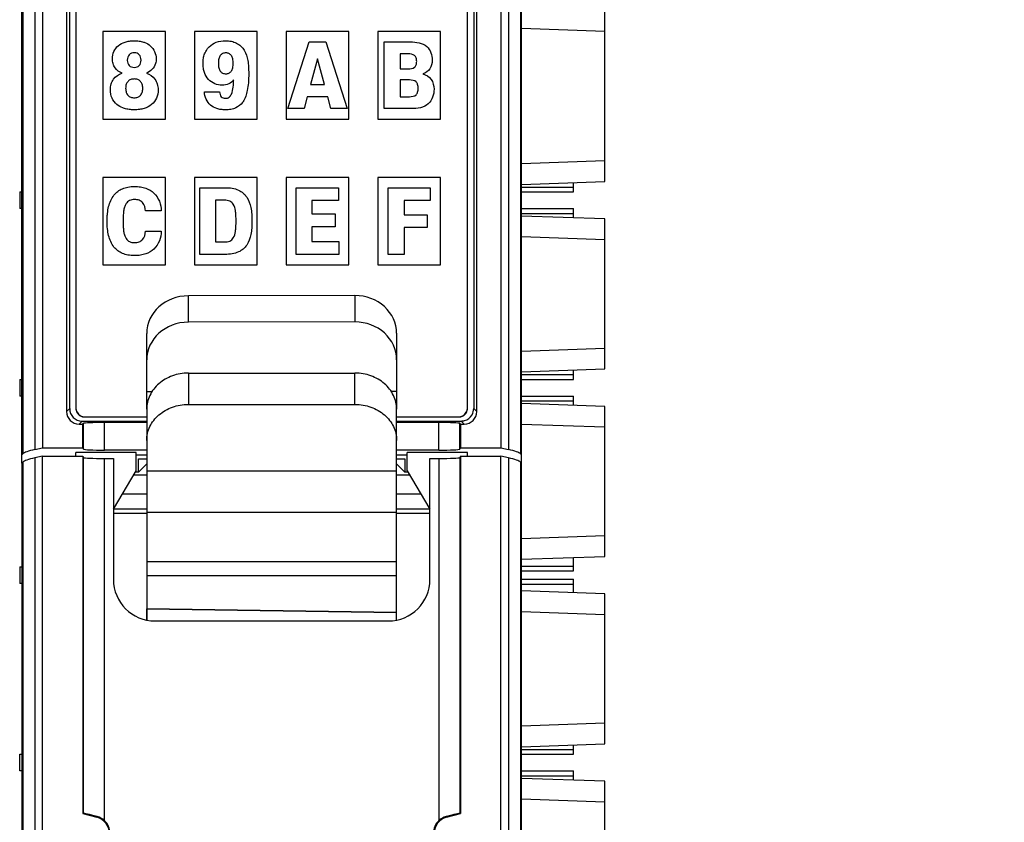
# Model space of a CAD drawing. Header units: millimetres. Extents: x 0 to 421, y 0 to 299.
# Tile 9 of 17: x 96 to 120, y 159 to 178. Entities that reach past the tile are written whole.
import ezdxf

# ---------------------------------------------------------------- set-up
doc = ezdxf.new("R2010")
doc.units = ezdxf.units.MM
doc.header["$LTSCALE"] = 65.395
doc.header["$PDMODE"] = 3
doc.header["$PDSIZE"] = 0.01
doc.layers.get('0').update_dxf_attribs({"linetype": 'CONTINUOUS'})
doc.layers.get('Defpoints').update_dxf_attribs({"linetype": 'CONTINUOUS'})
for name, color, linetype in [('CARD_BASE_CASE-SHAPE', 7, 'CONTINUOUS'), ('CARD_BODY_CASE-SHAPE', 7, 'CONTINUOUS'), ('CARD_LED_COVER-16P-SHAPE', 7, 'CONTINUOUS'), ('CARD_LED_SHEET-16P-SHAPE', 7, 'CONTINUOUS'), ('IO_EXPANSION_MODULE-DIM', 7, 'CONTINUOUS'), ('PIN-IN-S_BASE-SHAPE', 7, 'CONTINUOUS'), ('PIN-IN_OUT_BASE-SHAPE', 7, 'CONTINUOUS'), ('PIN-OUT-S_BASE-SHAPE', 7, 'CONTINUOUS'), ('PIN-OUT_BASE_201230-SHAPE', 7, 'CONTINUOUS'), ('PIN_IN_BASE_201230-SHAPE', 7, 'CONTINUOUS'), ('TB-BODY_COVER_16P-SHAPE', 7, 'CONTINUOUS'), ('TB_HANDLE-SHAPE', 7, 'CONTINUOUS'), ('TB_HANDLE_200821-2-SHAPE', 7, 'CONTINUOUS')]:
    doc.layers.add(name, color=color, linetype=linetype)
doc.styles.get("Standard").update_dxf_attribs({"font": 'gothic.ttf'})
doc.dimstyles.new('DIMSTYLE_2', dxfattribs={"dimtxt": 3.5, "dimasz": 3.5, "dimexe": 1.5, "dimexo": 1, "dimgap": 0.875, "dimtad": 1, "dimdec": 5, "dimdsep": 46, "dimtxsty": 'STANDARD', "dimblk": '_FILLED', "dimblk1": '_FILLED', "dimblk2": '_FILLED', "dimcen": 0.09, "dimadec": 5, "dimazin": 2, "dimtp": 0.3, "dimtm": 0.3, "dimtfac": 1, "dimtdec": 5, "dimtofl": 0, "dimtmove": 0, "dimatfit": 3, "dimldrblk": '_FILLED', "dimfxl": 1, "dimtolj": 1, "dimarcsym": 0})

# ---------------------------------------------------------------- blocks, each defined once
blk = doc.blocks.new('_FILLED')
at = {"color": 0, "linetype": 'ByBlock'}
blk.add_solid([(0, 0), (-1, 0.2143), (-1, -0.2143)], dxfattribs=at)
blk = doc.blocks.new('*D143')
at = {"layer": 'Defpoints', "color": 0, "linetype": 'Continuous', "transparency": 16777216}
for p in [(106.331, 194.214), (106.333, 93.214), (142.059, 93.214)]:
    blk.add_point(p, dxfattribs=at)
at = {"layer": 'IO_EXPANSION_MODULE-DIM', "color": 0, "linetype": 'Continuous', "lineweight": -2, "transparency": 16777216}
for p, q in [((107.331, 194.214), (143.559, 194.214)), ((142.059, 190.714), (142.059, 96.714)), ((107.333, 93.214), (143.559, 93.214))]:
    blk.add_line(p, q, dxfattribs=at)
at = {"layer": 'IO_EXPANSION_MODULE-DIM', "color": 0, "linetype": 'Continuous', "lineweight": -2, "transparency": 16777216, "xscale": 3.5, "yscale": 3.5, "zscale": 3.5}
for p, rotation in [((142.059, 194.214), 90), ((142.059, 93.214), 270)]:
    blk.add_blockref('_FILLED', p, dxfattribs=dict(at, rotation=rotation))
at = {"layer": 'IO_EXPANSION_MODULE-DIM', "color": 0, "linetype": 'Continuous', "transparency": 16777216, "insert": (135.184, 143.773), "char_height": 4.5, "attachment_point": 2, "rotation": 90, "line_spacing_factor": 0.9}
blk.add_mtext('\\A1;101', dxfattribs=at)

msp = doc.modelspace()

# ---------------------------------------------------------------- linework, layer by layer
at = {"layer": 'CARD_BASE_CASE-SHAPE', "color": 7, "linetype": 'Continuous'}
for p, q in [((110.32818, 174.163775), (110.32818, 178.263775)), ((110.32818, 177.763471), (108.32818, 177.833312)), ((108.32818, 174.594239), (110.32818, 174.66408)), ((108.32818, 174.093934), (110.32818, 174.163775)), ((110.32818, 173.263775), (108.32818, 173.333617)), ((110.32818, 169.663775), (110.32818, 173.263775)), ((110.32818, 172.763471), (108.32818, 172.833312)), ((108.32818, 170.094239), (110.32818, 170.16408)), ((108.32818, 169.593934), (110.32818, 169.663775)), ((110.32818, 168.763775), (108.32818, 168.833617)), ((110.32818, 165.163775), (110.32818, 168.763775)), ((110.32818, 168.263471), (108.32818, 168.333312)), ((108.32818, 165.594239), (110.32818, 165.66408)), ((108.32818, 165.093934), (110.32818, 165.163775)), ((110.32818, 164.263775), (108.32818, 164.333617)), ((110.32818, 160.663775), (110.32818, 164.263775)), ((110.32818, 163.763471), (108.32818, 163.833312)), ((108.32818, 161.094239), (110.32818, 161.16408)), ((108.32818, 160.593934), (110.32818, 160.663775)), ((110.32818, 159.763775), (108.33236, 159.833471)), ((110.32818, 156.163775), (110.32818, 159.763775)), ((110.32818, 159.263471), (108.32818, 159.333312))]:
    msp.add_line(p, q, dxfattribs=at)
at = {"layer": 'CARD_BODY_CASE-SHAPE', "color": 7, "linetype": 'Continuous'}
for p, q in [((99.32818, 167.590617), (99.07818, 167.590617)), ((99.12818, 167.187077), (99.12818, 167.504144)), ((99.12818, 167.504144), (99.32818, 167.504144)), ((99.32818, 167.387352), (99.12818, 167.187077)), ((105.57818, 167.590617), (105.32818, 167.590617)), ((105.32818, 167.504144), (105.52818, 167.504144)), ((105.52818, 167.187077), (105.32818, 167.387352)), ((105.52818, 167.504144), (105.52818, 167.187077)), ((99.12818, 167.187077), (99.07818, 167.187077)), ((105.57818, 167.187077), (105.52818, 167.187077)), ((99.32818, 167.111086), (99.016567, 167.111086)), ((105.639794, 167.111086), (105.32818, 167.111086)), ((99.32818, 166.654649), (98.742704, 166.654649)), ((105.913656, 166.654649), (105.32818, 166.654649)), ((99.32818, 166.295166), (98.52818, 166.295166)), ((98.52818, 166.200828), (99.32818, 166.200506)), ((106.12818, 166.295166), (105.32818, 166.295166)), ((105.32818, 166.198095), (106.12818, 166.197774))]:
    msp.add_line(p, q, dxfattribs=at)
at = {"layer": 'CARD_LED_COVER-16P-SHAPE', "color": 7, "linetype": 'Continuous'}
for p, q in [((96.32818, 167.398204), (96.32818, 192.213775)), ((108.32818, 167.398204), (108.32818, 192.213775)), ((96.357055, 192.187641), (96.357055, 167.627353)), ((108.299305, 192.187641), (108.299305, 167.627353)), ((96.640394, 191.141537), (96.640394, 167.726711)), ((108.015967, 191.141537), (108.015967, 167.726711)), ((97.404847, 190.825705), (97.404847, 168.640259)), ((107.251514, 168.640259), (107.251514, 190.825705)), ((96.82818, 190.576658), (96.82818, 167.766183)), ((97.47818, 168.713593), (97.47818, 190.752371)), ((107.17818, 190.752371), (107.17818, 168.713593)), ((107.82818, 190.576658), (107.82818, 167.766183)), ((97.47818, 168.713593), (97.404847, 168.640259)), ((107.17818, 168.713593), (107.251514, 168.640259)), ((97.777998, 168.413775), (97.704664, 168.340442)), ((97.704664, 168.340442), (97.79326, 168.340442)), ((97.777998, 168.413775), (99.32818, 168.413775)), ((97.79326, 168.340442), (97.811329, 168.358512)), ((97.79326, 167.766183), (97.79326, 168.340442)), ((97.811329, 167.739065), (97.811329, 168.358512)), ((98.311025, 167.713775), (98.311025, 168.375363)), ((99.32818, 168.375363), (98.311025, 168.375363)), ((105.32818, 168.413775), (106.878363, 168.413775)), ((106.345336, 168.375363), (105.32818, 168.375363)), ((106.345336, 167.713775), (106.345336, 168.375363)), ((106.845031, 167.739065), (106.845031, 168.358512)), ((106.863101, 168.340442), (106.845031, 168.358512)), ((106.863101, 168.340442), (106.863101, 167.766183)), ((106.863101, 168.340442), (106.951697, 168.340442)), ((106.878363, 168.413775), (106.951697, 168.340442)), ((96.357055, 167.627353), (96.32818, 167.598478)), ((96.640394, 167.726711), (96.82818, 167.766183)), ((96.82818, 167.766183), (97.79326, 167.766183)), ((97.62818, 167.565909), (97.62818, 167.656127)), ((99.07818, 167.656127), (97.62818, 167.656127)), ((97.811329, 167.739065), (97.79326, 167.766183)), ((99.32818, 167.713775), (98.311025, 167.713775)), ((99.07818, 167.213775), (99.07818, 167.656127)), ((106.345336, 167.713775), (105.32818, 167.713775)), ((105.57818, 167.213775), (105.57818, 167.656127)), ((107.02818, 167.656127), (105.57818, 167.656127)), ((106.863101, 167.766183), (106.845031, 167.739065)), ((106.863101, 167.766183), (107.82818, 167.766183)), ((107.02818, 167.565909), (107.02818, 167.656127)), ((107.82818, 167.766183), (108.015967, 167.726711)), ((108.32818, 167.598478), (108.299305, 167.627353)), ((99.32818, 167.593238), (99.07818, 167.593238)), ((105.57818, 167.593238), (105.32818, 167.593238)), ((98.52818, 166.297109), (99.07818, 167.213775)), ((105.57818, 167.213775), (106.12818, 166.297109))]:
    msp.add_line(p, q, dxfattribs=at)
for centre, major_axis, ratio, start_param, end_param in [((97.70503, 168.640625), (-0.212391, -0.212391), 0.998782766, -0.784789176, 0.784789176), ((97.778363, 168.713958), (0.212391, 0.212391), 0.998782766, -3.926381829, -2.356803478), ((106.951331, 168.640625), (0.212391, -0.212391), 0.998782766, -0.784789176, 0.784789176), ((106.877998, 168.713958), (-0.212391, 0.212391), 0.998782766, -3.656080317, -2.880046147), ((106.877998, 168.713958), (0.212391, -0.212391), 0.998782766, 0.261546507, 0.784789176), ((98.311025, 168.357902), (0.5, 0), 0.034920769, 1.570796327, 3.106686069), ((106.345336, 168.357902), (0.5, 0), 0.034920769, 0.034906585, 1.570796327), ((106.877998, 168.713958), (0.212391, -0.212391), 0.998782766, -0.784789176, -0.514487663), ((106.343351, 167.599925), (10, 0), 0.052407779, 2.897246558, 3.089232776), ((98.311025, 167.739979), (0.5, 0), 0.052407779, -3.106686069, -1.570796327), ((106.345336, 167.739979), (0.5, 0), 0.052407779, -1.570796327, -0.034906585), ((98.31301, 167.599925), (10, 0), 0.052407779, 0.052359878, 0.244346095)]:
    msp.add_ellipse(centre, major_axis=major_axis, ratio=ratio, start_param=start_param, end_param=end_param, dxfattribs=at)
at = {"layer": 'CARD_LED_SHEET-16P-SHAPE', "color": 7, "linetype": 'Continuous'}
for p, q in [((97.62818, 190.713775), (97.62818, 168.713775)), ((107.02818, 168.713775), (107.02818, 190.713775)), ((98.27818, 177.763775), (98.27818, 175.663775)), ((99.77818, 177.763775), (98.27818, 177.763775)), ((99.77818, 175.663775), (99.77818, 177.763775)), ((100.47818, 177.763775), (100.47818, 175.663775)), ((101.97818, 177.763775), (100.47818, 177.763775)), ((101.97818, 175.663775), (101.97818, 177.763775)), ((102.67818, 177.763775), (102.67818, 175.663775)), ((104.17818, 177.763775), (102.67818, 177.763775)), ((104.17818, 175.663775), (104.17818, 177.763775)), ((104.87818, 177.763775), (104.87818, 175.663775)), ((106.37818, 177.763775), (104.87818, 177.763775)), ((106.37818, 175.663775), (106.37818, 177.763775)), ((102.717431, 175.912607), (103.227305, 177.514921)), ((103.227305, 177.514921), (103.626936, 177.514921)), ((103.626936, 177.514921), (104.138877, 175.912607)), ((105.02889, 175.912607), (105.02889, 177.514921)), ((105.02889, 177.514921), (105.657276, 177.514921)), ((103.428154, 177.111328), (103.259345, 176.490867)), ((103.594897, 176.490867), (103.428154, 177.111328)), ((105.410262, 177.227773), (105.410262, 176.868277)), ((105.609044, 177.227773), (105.410262, 177.227773)), ((105.410262, 176.868277), (105.609044, 176.868277)), ((105.410262, 176.601282), (105.410262, 176.199756)), ((105.637294, 176.601282), (105.410262, 176.601282)), ((103.259345, 176.490867), (103.594897, 176.490867)), ((100.712086, 176.314133), (101.077611, 176.314133)), ((103.181141, 176.193727), (103.105004, 175.912607)), ((103.675168, 176.193727), (103.181141, 176.193727)), ((103.751304, 175.912607), (103.675168, 176.193727)), ((105.410262, 176.199756), (105.637294, 176.199756)), ((103.105004, 175.912607), (102.717431, 175.912607)), ((104.138877, 175.912607), (103.751304, 175.912607)), ((105.683458, 175.912607), (105.02889, 175.912607)), ((98.27818, 175.663775), (99.77818, 175.663775)), ((100.47818, 175.663775), (101.97818, 175.663775)), ((102.67818, 175.663775), (104.17818, 175.663775)), ((104.87818, 175.663775), (106.37818, 175.663775)), ((98.27818, 174.263775), (98.27818, 172.163775)), ((99.77818, 174.263775), (98.27818, 174.263775)), ((99.77818, 172.163775), (99.77818, 174.263775)), ((100.47818, 174.263775), (100.47818, 172.163775)), ((101.97818, 174.263775), (100.47818, 174.263775)), ((101.97818, 172.163775), (101.97818, 174.263775)), ((102.67818, 174.263775), (102.67818, 172.163775)), ((104.17818, 174.263775), (102.67818, 174.263775)), ((104.17818, 172.163775), (104.17818, 174.263775)), ((104.87818, 174.263775), (104.87818, 172.163775)), ((106.37818, 174.263775), (104.87818, 174.263775)), ((106.37818, 172.163775), (106.37818, 174.263775)), ((100.601843, 172.412593), (100.601843, 174.014907)), ((100.601843, 174.014907), (101.214037, 174.014907)), ((102.914146, 172.412593), (102.914146, 174.014907)), ((102.914146, 174.014907), (103.932172, 174.014907)), ((103.932172, 174.014907), (103.932172, 173.70571)), ((105.125181, 172.412593), (105.125181, 174.014907)), ((105.125181, 174.014907), (106.131149, 174.014907)), ((106.131149, 174.014907), (106.131149, 173.70571)), ((100.983215, 173.713634), (100.983215, 172.713867)), ((101.194055, 173.713634), (100.983215, 173.713634)), ((103.295518, 173.70571), (103.295518, 173.388416)), ((103.932172, 173.70571), (103.295518, 173.70571)), ((105.506553, 173.70571), (105.506553, 173.366368)), ((106.131149, 173.70571), (105.506553, 173.70571)), ((99.678775, 173.456629), (99.29947, 173.456629)), ((103.295518, 173.388416), (103.849834, 173.388416)), ((103.849834, 173.388416), (103.849834, 173.079219)), ((105.506553, 173.366368), (106.060869, 173.366368)), ((106.060869, 173.366368), (106.060869, 173.057171)), ((103.295518, 173.079219), (103.295518, 172.721791)), ((103.849834, 173.079219), (103.295518, 173.079219)), ((105.506553, 173.057171), (105.506553, 172.412593)), ((106.060869, 173.057171), (105.506553, 173.057171)), ((99.29947, 172.970871), (99.678775, 172.970871)), ((100.983215, 172.713867), (101.194055, 172.713867)), ((103.295518, 172.721791), (103.942163, 172.721791)), ((103.942163, 172.721791), (103.942163, 172.412593)), ((101.214037, 172.412593), (100.601843, 172.412593)), ((103.942163, 172.412593), (102.914146, 172.412593)), ((105.506553, 172.412593), (105.125181, 172.412593)), ((98.27818, 172.163775), (99.77818, 172.163775)), ((100.47818, 172.163775), (101.97818, 172.163775)), ((102.67818, 172.163775), (104.17818, 172.163775)), ((104.87818, 172.163775), (106.37818, 172.163775)), ((97.82818, 168.513775), (99.32818, 168.513775)), ((105.32818, 168.513775), (106.82818, 168.513775))]:
    msp.add_line(p, q, dxfattribs=at)
for centre, start, end in [((97.82818, 168.713775), 180, 270), ((106.82818, 168.713775), 270, 0)]:
    msp.add_arc(centre, 0.2, start, end, dxfattribs=at)
for points, knots in [([(98.736025, 176.76389), (98.669217, 176.788154), (98.576915, 176.860195), (98.513819, 176.995332), (98.495165, 177.131456), (98.525537, 177.289858), (98.639032, 177.436936), (98.781589, 177.50873), (98.915685, 177.538209), (99.028999, 177.545492), (99.142256, 177.53826), (99.226974, 177.519315), (99.272507, 177.503489), (99.284266, 177.498947)], [0, 0, 0, 0, 0.145754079, 0.221409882, 0.302004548, 0.424154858, 0.541474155, 0.669800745, 0.742483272, 0.822357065, 0.901826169, 0.974323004, 1, 1, 1, 1]), ([(100.776928, 177.338995), (100.791585, 177.359733), (100.851411, 177.431316), (100.999244, 177.522408), (101.191297, 177.549749), (101.35747, 177.53496), (101.525976, 177.480582), (101.692171, 177.323214), (101.754113, 177.103871), (101.773908, 176.913398), (101.777933, 176.735296), (101.772174, 176.545241), (101.742454, 176.316588), (101.692706, 176.15336), (101.631013, 176.068675), (101.626286, 176.062514)], [0, 0, 0, 0, 0.03255164, 0.119327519, 0.217187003, 0.277850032, 0.333957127, 0.443572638, 0.55605108, 0.620838, 0.691404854, 0.786021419, 0.866012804, 0.990081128, 1, 1, 1, 1]), ([(99.284266, 177.498947), (99.331301, 177.480778), (99.477498, 177.400154), (99.555268, 177.225295), (99.555268, 177.111328)], [0, 0, 0, 0, 0.305302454, 1, 1, 1, 1]), ([(101.410752, 176.605244), (101.385546, 176.564069), (101.300974, 176.492694), (101.133836, 176.464485), (100.956769, 176.497083), (100.800584, 176.606496), (100.719195, 176.749707), (100.685576, 176.886488), (100.677097, 177.002429), (100.685807, 177.118704), (100.715468, 177.23352), (100.7525, 177.304431), (100.776928, 177.338995)], [0, 0, 0, 0, 0.100050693, 0.214924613, 0.341174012, 0.464397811, 0.597452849, 0.672465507, 0.755280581, 0.83731746, 0.912990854, 1, 1, 1, 1]), ([(105.657276, 177.514921), (105.793747, 177.514921), (106.085359, 177.477478), (106.183342, 177.194627), (106.183342, 177.077222)], [0, 0, 0, 0, 0.537551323, 1, 1, 1, 1]), ([(99.191811, 177.077222), (99.191807, 177.102384), (99.186081, 177.149005), (99.1533, 177.209868), (99.096941, 177.247402), (99.028688, 177.257171), (98.960127, 177.247386), (98.902448, 177.210116), (98.86826, 177.149282), (98.862153, 177.099915), (98.86249, 177.072201), (98.862553, 177.069692)], [0, 0, 0, 0, 0.135979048, 0.252003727, 0.364117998, 0.490362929, 0.619319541, 0.733426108, 0.850393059, 0.986447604, 1, 1, 1, 1]), ([(98.862553, 177.069692), (98.863125, 177.04711), (98.869455, 177.00328), (98.90251, 176.945169), (98.960308, 176.9087), (99.028688, 176.899295), (99.096756, 176.908682), (99.153243, 176.945414), (99.18616, 177.005802), (99.191814, 177.052158), (99.191811, 177.077222)], [0, 0, 0, 0, 0.125964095, 0.245711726, 0.362883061, 0.495967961, 0.626250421, 0.741352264, 0.860117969, 1, 1, 1, 1]), ([(99.555268, 177.111328), (99.555268, 177.072011), (99.536848, 176.92678), (99.419711, 176.79999), (99.320313, 176.76389)], [0, 0, 0, 0, 0.271028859, 1, 1, 1, 1]), ([(101.228162, 177.251888), (101.201465, 177.252009), (101.149853, 177.24281), (101.087016, 177.188459), (101.054485, 177.102563), (101.046493, 177.000922), (101.054468, 176.899232), (101.087079, 176.813406), (101.149758, 176.758718), (101.201451, 176.749819), (101.228162, 176.749938)], [0, 0, 0, 0, 0.113420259, 0.219162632, 0.342530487, 0.499938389, 0.65734629, 0.780714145, 0.886635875, 1, 1, 1, 1]), ([(101.228162, 176.749938), (101.254185, 176.750053), (101.305007, 176.759031), (101.366607, 176.81368), (101.399575, 176.899136), (101.407881, 177.000922), (101.399557, 177.102659), (101.366671, 177.188186), (101.304913, 177.242499), (101.254173, 177.251771), (101.228162, 177.251888)], [0, 0, 0, 0, 0.111182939, 0.217236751, 0.341571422, 0.500061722, 0.658552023, 0.782886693, 0.888759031, 1, 1, 1, 1]), ([(105.609044, 176.868277), (105.660882, 176.868277), (105.745864, 176.877667), (105.80532, 176.967701), (105.812425, 177.047454), (105.805372, 177.127301), (105.746211, 177.218216), (105.660902, 177.227773), (105.609044, 177.227773)], [0, 0, 0, 0, 0.252934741, 0.362081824, 0.498691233, 0.637061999, 0.746964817, 1, 1, 1, 1]), ([(106.183342, 177.077222), (106.183342, 177.004725), (106.149274, 176.855751), (106.022525, 176.770747), (105.958377, 176.747871)], [0, 0, 0, 0, 0.515619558, 1, 1, 1, 1]), ([(98.753183, 175.931633), (98.701878, 175.951548), (98.596574, 176.010149), (98.478711, 176.163642), (98.44644, 176.345292), (98.4659, 176.503083), (98.542993, 176.661703), (98.657153, 176.735475), (98.736025, 176.76389)], [0, 0, 0, 0, 0.152106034, 0.329038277, 0.518983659, 0.649960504, 0.766632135, 1, 1, 1, 1]), ([(99.320313, 176.76389), (99.399184, 176.735475), (99.513345, 176.661703), (99.590437, 176.503083), (99.609897, 176.345291), (99.577635, 176.163707), (99.451485, 175.99904), (99.295308, 175.921025), (99.150566, 175.8896), (99.028975, 175.881886), (98.907218, 175.889599), (98.815416, 175.909424), (98.76601, 175.926655), (98.753183, 175.931633)], [0, 0, 0, 0, 0.15353292, 0.230291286, 0.316461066, 0.441422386, 0.557742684, 0.682500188, 0.752327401, 0.828380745, 0.904849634, 0.974982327, 1, 1, 1, 1]), ([(99.233841, 176.400605), (99.233842, 176.433514), (99.226424, 176.493876), (99.183356, 176.57138), (99.112491, 176.617431), (99.028853, 176.629555), (98.945044, 176.617481), (98.873457, 176.571522), (98.829778, 176.493993), (98.822097, 176.430223), (98.822537, 176.393992), (98.82262, 176.390688)], [0, 0, 0, 0, 0.140791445, 0.258189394, 0.369616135, 0.491662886, 0.615195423, 0.727376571, 0.845068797, 0.985860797, 1, 1, 1, 1]), ([(101.077611, 176.314133), (101.080746, 176.273654), (101.094915, 176.210018), (101.162751, 176.166079), (101.229146, 176.157203), (101.314144, 176.177358), (101.413556, 176.336671), (101.409269, 176.490025), (101.410752, 176.605244)], [0, 0, 0, 0, 0.159696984, 0.227231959, 0.30470185, 0.419708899, 0.546760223, 1, 1, 1, 1]), ([(105.637294, 176.199756), (105.692228, 176.199756), (105.783759, 176.214135), (105.841443, 176.314433), (105.848599, 176.400859), (105.841594, 176.48726), (105.783761, 176.587766), (105.692152, 176.601282), (105.637294, 176.601282)], [0, 0, 0, 0, 0.249786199, 0.360921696, 0.499689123, 0.639616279, 0.750560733, 1, 1, 1, 1]), ([(105.958377, 176.747871), (106.034225, 176.725656), (106.181065, 176.631598), (106.227439, 176.463679), (106.227439, 176.382518)], [0, 0, 0, 0, 0.493362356, 1, 1, 1, 1]), ([(98.82262, 176.390688), (98.823367, 176.360947), (98.831513, 176.303782), (98.873384, 176.228632), (98.944844, 176.181777), (99.028854, 176.169275), (99.112692, 176.181829), (99.183427, 176.228776), (99.22634, 176.30686), (99.23384, 176.367556), (99.233841, 176.400605)], [0, 0, 0, 0, 0.130364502, 0.251899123, 0.367417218, 0.494052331, 0.619166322, 0.733915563, 0.855151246, 1, 1, 1, 1]), ([(106.227439, 176.382518), (106.227439, 176.256587), (106.13058, 175.957329), (105.824401, 175.912607), (105.683458, 175.912607)], [0, 0, 0, 0, 0.471875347, 1, 1, 1, 1]), ([(101.626286, 176.062514), (101.583744, 176.007065), (101.496025, 175.933231), (101.346213, 175.890738), (101.225514, 175.881799), (101.112407, 175.888867), (100.9884, 175.91669), (100.797978, 176.013724), (100.720694, 176.198228), (100.712086, 176.314133)], [0, 0, 0, 0, 0.173959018, 0.275035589, 0.388046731, 0.477404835, 0.559371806, 0.707331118, 1, 1, 1, 1]), ([(98.542238, 173.836107), (98.594977, 173.902491), (98.70472, 173.986695), (98.883521, 174.035835), (99.030686, 174.04647), (99.174382, 174.036911), (99.337863, 173.998208), (99.586278, 173.860946), (99.673604, 173.610786), (99.678775, 173.456629)], [0, 0, 0, 0, 0.167562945, 0.259308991, 0.364041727, 0.457744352, 0.542807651, 0.695159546, 1, 1, 1, 1]), ([(101.214037, 174.014907), (101.322082, 174.014907), (101.523237, 173.992148), (101.752968, 173.798807), (101.825974, 173.575001), (101.851174, 173.378273), (101.856202, 173.21375), (101.851174, 173.049227), (101.825974, 172.8525), (101.752968, 172.628694), (101.523237, 172.435352), (101.322082, 172.412593), (101.214037, 172.412593)], [0, 0, 0, 0, 0.137713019, 0.246741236, 0.362308, 0.428256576, 0.5, 0.571743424, 0.637692, 0.753258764, 0.862286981, 1, 1, 1, 1]), ([(98.379554, 173.305181), (98.38093, 173.335622), (98.387001, 173.422093), (98.415844, 173.607074), (98.479272, 173.757532), (98.542238, 173.836107)], [0, 0, 0, 0, 0.162552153, 0.462574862, 1, 1, 1, 1]), ([(99.29947, 173.456629), (99.295184, 173.528284), (99.265858, 173.641492), (99.143624, 173.722246), (99.051488, 173.734704), (98.973705, 173.728386), (98.898345, 173.7047), (98.835193, 173.646593), (98.795694, 173.562623), (98.774038, 173.471098), (98.762942, 173.352622), (98.760445, 173.213742), (98.762386, 173.105778), (98.766268, 173.04804), (98.766852, 173.040328)], [0, 0, 0, 0, 0.17068868, 0.247442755, 0.335211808, 0.386486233, 0.432428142, 0.520887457, 0.579960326, 0.651455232, 0.743336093, 0.862467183, 0.981617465, 1, 1, 1, 1]), ([(101.194055, 172.713867), (101.236818, 172.713867), (101.322047, 172.71968), (101.428275, 172.817251), (101.457386, 172.948044), (101.471484, 173.083744), (101.474005, 173.21375), (101.471484, 173.343756), (101.457386, 173.479457), (101.428275, 173.610249), (101.322047, 173.70782), (101.236818, 173.713634), (101.194055, 173.713634)], [0, 0, 0, 0, 0.0979014, 0.186047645, 0.308646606, 0.394268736, 0.5, 0.605731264, 0.691353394, 0.813952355, 0.9020986, 1, 1, 1, 1]), ([(99.678775, 172.970871), (99.673604, 172.816714), (99.586278, 172.566552), (99.337862, 172.429296), (99.174384, 172.390581), (99.030678, 172.381068), (98.883557, 172.391512), (98.745319, 172.430083), (98.629812, 172.496747), (98.496792, 172.629698), (98.415783, 172.8202), (98.382327, 173.03547), (98.376327, 173.183243), (98.378179, 173.27474), (98.379554, 173.305181)], [0, 0, 0, 0, 0.204308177, 0.306416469, 0.363427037, 0.426227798, 0.49642099, 0.55790809, 0.614672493, 0.671075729, 0.804483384, 0.87896604, 0.959659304, 1, 1, 1, 1]), ([(98.766852, 173.040328), (98.769186, 173.009479), (98.775828, 172.948787), (98.795673, 172.864821), (98.835223, 172.780899), (98.898344, 172.722799), (98.973704, 172.699115), (99.051591, 172.692785), (99.143904, 172.705332), (99.266591, 172.785606), (99.296043, 172.899258), (99.29947, 172.970871)], [0, 0, 0, 0, 0.1013822, 0.199966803, 0.281344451, 0.403310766, 0.46665475, 0.53735112, 0.658678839, 0.764945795, 1, 1, 1, 1])]:
    msp.add_open_spline(points, degree=3, knots=knots, dxfattribs=at)
for points in [[(97.62818, 168.713752), (97.62818, 168.701078), (97.630091, 168.688197), (97.633627, 168.675394)], [(97.633627, 168.675394), (97.652853, 168.605792), (97.720133, 168.538493), (97.789734, 168.519231)], [(106.866608, 168.519229), (106.936234, 168.538493), (107.003541, 168.605833), (107.022742, 168.675463)], [(107.022742, 168.675463), (107.026267, 168.688243), (107.028171, 168.701101), (107.028171, 168.713752)], [(97.789734, 168.519231), (97.802562, 168.515681), (97.81547, 168.513762), (97.82817, 168.513762)], [(106.828181, 168.513762), (106.840878, 168.513762), (106.853782, 168.51568), (106.866608, 168.519229)]]:
    msp.add_open_spline(points, degree=3, dxfattribs=at)
at = {"layer": 'PIN-IN-S_BASE-SHAPE', "color": 7, "linetype": 'Continuous'}
for p, q in [((96.27818, 160.013775), (96.27818, 160.413775)), ((96.27818, 160.413775), (96.32818, 160.413775)), ((96.32818, 160.013775), (96.27818, 160.013775))]:
    msp.add_line(p, q, dxfattribs=at)
at = {"layer": 'PIN-IN_OUT_BASE-SHAPE', "color": 7, "linetype": 'Continuous'}
for p, q in [((108.32818, 174.030933), (109.57818, 174.030933)), ((109.57818, 173.913775), (109.57818, 174.137585)), ((96.27818, 173.913775), (96.27818, 173.513775)), ((96.27818, 173.913775), (96.32818, 173.913775)), ((108.32818, 173.913775), (109.57818, 173.913775)), ((96.32818, 173.513775), (96.27818, 173.513775)), ((108.32818, 173.513775), (109.57818, 173.513775)), ((108.32818, 173.396618), (109.57818, 173.396618)), ((109.57818, 173.289966), (109.57818, 173.513775)), ((108.32818, 169.530933), (109.57818, 169.530933)), ((109.57818, 169.413775), (109.57818, 169.637585)), ((96.27818, 169.413775), (96.27818, 169.013775)), ((96.27818, 169.413775), (96.32818, 169.413775)), ((108.32818, 169.413775), (109.57818, 169.413775)), ((96.32818, 169.013775), (96.27818, 169.013775)), ((108.32818, 169.013775), (109.57818, 169.013775)), ((108.32818, 168.896618), (109.57818, 168.896618)), ((109.57818, 168.789966), (109.57818, 169.013775))]:
    msp.add_line(p, q, dxfattribs=at)
at = {"layer": 'PIN-OUT-S_BASE-SHAPE', "color": 7, "linetype": 'Continuous'}
for p, q in [((108.32818, 160.530933), (109.57818, 160.530933)), ((109.57818, 160.413775), (109.57818, 160.637585)), ((108.32818, 160.413775), (109.57818, 160.413775)), ((108.32818, 160.013775), (109.57818, 160.013775)), ((108.32818, 159.896618), (109.57818, 159.896618)), ((109.57818, 159.789966), (109.57818, 160.013775))]:
    msp.add_line(p, q, dxfattribs=at)
at = {"layer": 'PIN-OUT_BASE_201230-SHAPE', "color": 7, "linetype": 'Continuous'}
for p, q in [((109.57818, 164.813775), (109.57818, 165.137585)), ((108.32818, 164.930933), (109.57818, 164.930933)), ((108.32818, 164.813775), (109.57818, 164.813775)), ((108.32818, 164.613775), (109.57818, 164.613775)), ((109.57818, 164.289966), (109.57818, 164.613775)), ((108.32818, 164.496618), (109.57818, 164.496618))]:
    msp.add_line(p, q, dxfattribs=at)
at = {"layer": 'PIN_IN_BASE_201230-SHAPE', "color": 7, "linetype": 'Continuous'}
for p, q in [((96.27818, 164.913775), (96.27818, 164.513775)), ((96.27818, 164.913775), (96.32818, 164.913775)), ((96.32818, 164.513775), (96.27818, 164.513775))]:
    msp.add_line(p, q, dxfattribs=at)
at = {"layer": 'TB-BODY_COVER_16P-SHAPE', "color": 7, "linetype": 'Continuous'}
for p, q in [((96.357055, 167.427079), (96.32818, 167.398204)), ((96.32818, 167.398204), (96.32818, 95.213775)), ((96.357055, 167.427079), (96.357055, 96.442372)), ((96.82818, 167.565909), (96.640394, 167.526437)), ((96.640394, 167.526437), (96.640394, 99.854919)), ((96.82818, 101.549556), (96.82818, 167.565909)), ((96.82818, 167.565909), (97.79326, 167.565909)), ((97.79326, 167.565909), (97.79326, 158.990833)), ((97.79326, 167.565909), (97.811329, 167.53879)), ((97.811329, 158.995342), (97.811329, 167.53879)), ((98.311025, 158.820806), (98.311025, 167.513501)), ((98.311025, 167.513501), (98.52818, 167.513501)), ((98.52818, 167.513501), (98.52818, 164.613775)), ((106.12818, 164.613775), (106.12818, 167.513501)), ((106.12818, 167.513501), (106.345336, 167.513501)), ((106.345336, 167.513501), (106.345336, 158.820806)), ((106.863101, 167.565909), (106.845031, 167.53879)), ((106.845031, 167.53879), (106.845031, 158.995342)), ((106.863101, 167.565909), (106.863101, 158.990833)), ((106.863101, 167.565909), (107.82818, 167.565909)), ((107.82818, 101.549556), (107.82818, 167.565909)), ((108.015967, 167.526437), (107.82818, 167.565909)), ((108.015967, 167.526437), (108.015967, 99.854919)), ((108.299305, 167.427079), (108.299305, 96.442372)), ((108.32818, 167.398204), (108.299305, 167.427079)), ((108.32818, 95.213775), (108.32818, 167.398204)), ((99.52818, 163.613775), (105.12818, 163.613775)), ((97.79326, 158.990833), (98.131708, 158.900146)), ((98.131708, 158.900146), (98.136083, 158.916473)), ((106.524653, 158.900146), (106.520278, 158.916473)), ((106.524653, 158.900146), (106.863101, 158.990833))]:
    msp.add_line(p, q, dxfattribs=at)
for centre, radius, start, end in [((99.52818, 164.613775), 1, 180, 270), ((105.12818, 164.613775), 1, 270, 0), ((98.02818, 158.513775), 0.4, 0, 75), ((98.031398, 158.517253), 0.412717, 47.3493122, 75.3064747), ((106.62818, 158.513775), 0.4, 105, 180), ((106.624814, 158.517525), 0.412416, 104.6831178, 132.6610953), ((98.02818, 158.513775), 0.417455, 0, 47.3479409), ((106.62818, 158.513775), 0.417455, 132.6520591, 180)]:
    msp.add_arc(centre, radius, start, end, dxfattribs=at)
for centre, major_axis, ratio, start_param, end_param in [((106.343351, 167.399651), (10, 0), 0.052407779, 2.897246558, 3.089232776), ((98.311025, 167.539705), (0.5, 0), 0.052407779, -3.106686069, -1.570796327), ((106.345336, 167.539705), (0.5, 0), 0.052407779, -1.570796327, -0.034906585), ((98.31301, 167.399651), (10, 0), 0.052407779, 0.052359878, 0.244346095), ((98.311025, 158.861133), (0.499995, -0.134014), 0.016859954, 1.932762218, 3.111205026), ((106.345336, 158.861133), (0.499995, 0.134014), 0.016859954, 0.030387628, 1.208830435)]:
    msp.add_ellipse(centre, major_axis=major_axis, ratio=ratio, start_param=start_param, end_param=end_param, dxfattribs=at)
at = {"layer": 'TB_HANDLE-SHAPE', "color": 7, "linetype": 'Continuous'}
for p, q in [((104.327419, 171.425411), (100.327419, 171.419542)), ((100.327419, 170.785755), (100.327419, 171.419542)), ((104.327419, 171.425411), (104.327419, 170.791624)), ((104.327419, 170.791624), (100.327419, 170.785755)), ((99.32818, 168.69775), (99.32818, 170.512413)), ((105.32818, 170.519836), (105.32818, 168.69775)), ((99.451491, 169.111531), (99.32818, 169.11135)), ((105.32818, 169.120154), (105.19947, 169.119965)), ((99.32818, 163.636602), (99.32818, 163.901655)), ((105.32818, 163.813775), (99.32818, 163.901655)), ((105.32818, 163.636602), (105.32818, 163.813775))]:
    msp.add_line(p, q, dxfattribs=at)
for centre, start_param, end_param in [((100.32818, 170.51319), 1.567613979, 3.137648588), ((104.32818, 170.519059), -0.003944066, 1.567613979), ((100.32818, 169.879403), 1.567613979, 3.137648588), ((104.32818, 169.885273), -0.003944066, 1.567613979)]:
    msp.add_ellipse(centre, major_axis=(0.999992, 0.004352), ratio=0.906349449, start_param=start_param, end_param=end_param, dxfattribs=at)
at = {"layer": 'TB_HANDLE_200821-2-SHAPE', "color": 7, "linetype": 'Continuous'}
for p, q in [((100.32818, 169.563775), (100.32818, 168.813775)), ((100.32818, 169.563775), (104.32818, 169.563775)), ((104.32818, 168.813775), (104.32818, 169.563775)), ((100.32818, 168.813775), (104.32818, 168.813775)), ((99.32818, 168.69775), (99.32818, 163.636602)), ((105.32818, 163.636602), (105.32818, 168.69775)), ((99.32818, 167.215272), (105.32818, 167.215272)), ((105.32818, 166.218013), (99.32818, 166.218013)), ((99.32818, 165.043772), (105.32818, 165.043772)), ((105.32818, 164.694895), (99.32818, 164.694895)), ((99.32818, 163.901655), (105.32818, 163.813775))]:
    msp.add_line(p, q, dxfattribs=at)
for points, knots in [([(100.32818, 169.563775), (100.198736, 169.563775), (99.942274, 169.52082), (99.6621, 169.361587), (99.492892, 169.18396), (99.399147, 169.03305), (99.341277, 168.8689), (99.32818, 168.754426), (99.32818, 168.69775)], [0, 0, 0, 0, 0.265606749, 0.521961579, 0.64562087, 0.765952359, 0.883706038, 1, 1, 1, 1]), ([(105.32818, 168.69775), (105.32818, 168.754426), (105.315084, 168.8689), (105.257214, 169.03305), (105.163469, 169.18396), (104.994261, 169.361587), (104.714087, 169.52082), (104.457625, 169.563775), (104.32818, 169.563775)], [0, 0, 0, 0, 0.116293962, 0.234047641, 0.35437913, 0.478038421, 0.734393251, 1, 1, 1, 1]), ([(99.32818, 167.94775), (99.32818, 168.004426), (99.341277, 168.1189), (99.399147, 168.28305), (99.492892, 168.43396), (99.6621, 168.611587), (99.942274, 168.77082), (100.198736, 168.813775), (100.32818, 168.813775)], [0, 0, 0, 0, 0.116293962, 0.234047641, 0.35437913, 0.478038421, 0.734393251, 1, 1, 1, 1]), ([(104.32818, 168.813775), (104.457625, 168.813775), (104.714087, 168.77082), (104.994261, 168.611587), (105.163469, 168.43396), (105.257214, 168.28305), (105.315084, 168.1189), (105.32818, 168.004426), (105.32818, 167.94775)], [0, 0, 0, 0, 0.265606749, 0.521961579, 0.64562087, 0.765952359, 0.883706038, 1, 1, 1, 1])]:
    msp.add_open_spline(points, degree=3, knots=knots, dxfattribs=at)

# ---------------------------------------------------------------- dimensions: what is measured, and where the dimension line sits
at = {"layer": 'IO_EXPANSION_MODULE-DIM', "color": 5, "linetype": 'Continuous'}
dim = msp.add_linear_dim(base=(142.059034, 93.213775), p1=(106.330921, 194.213775), p2=(106.333463, 93.213775), angle=270, dimstyle='DIMSTYLE_2', override={"dimtxt": 4.5}, dxfattribs=at)
dim.commit()
dim.dimension.update_dxf_attribs({"geometry": '*D143', "text_midpoint": (142.059034, 143.772666), "dimtype": 160})

doc.saveas('drawing.dxf')
